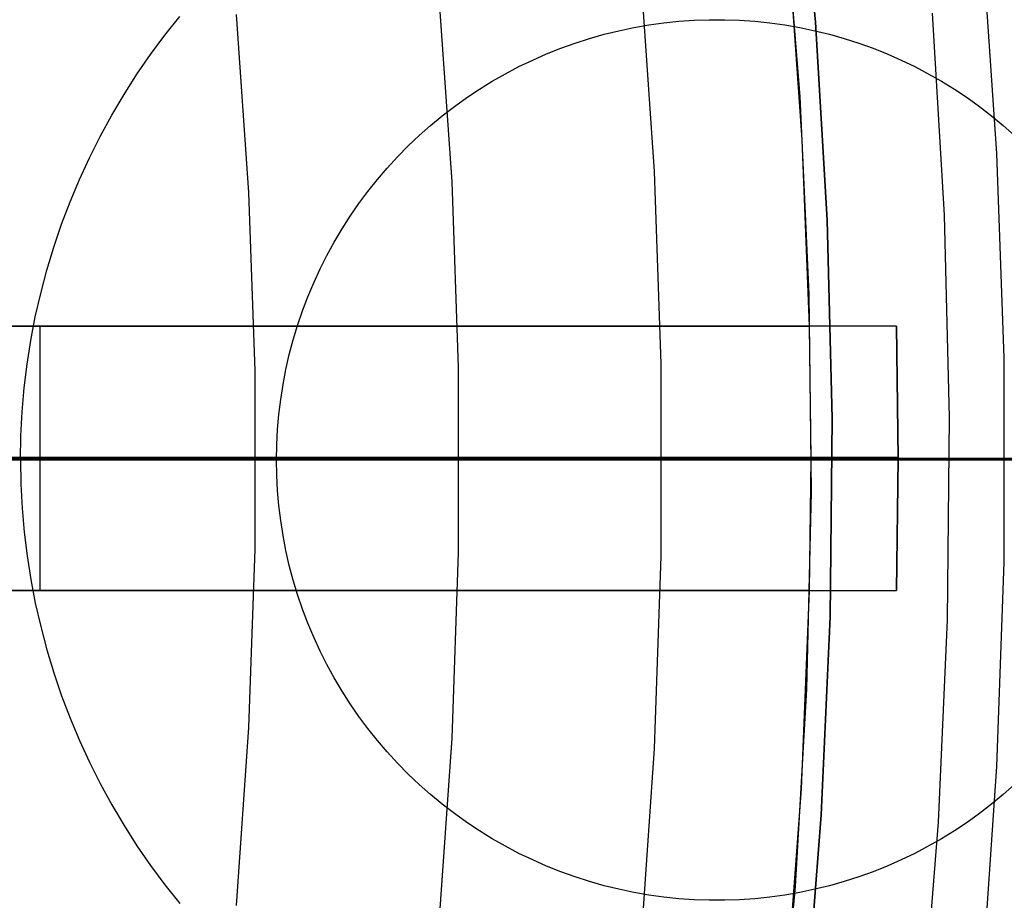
# Model space of a CAD drawing. Header units: millimetres. Extents: x 8926 to 10090, y -5004 to -3986.
# Tile 196 of 256: x 9534.81 to 9540.4, y -4356.01 to -4351.01. Entities that reach past the tile are written whole.
import ezdxf

# ---------------------------------------------------------------- set-up
doc = ezdxf.new("R2010")
doc.units = ezdxf.units.MM
for name, color, linetype in [('1', 7, 'Continuous'), ('COLOR EXT', 7, 'Continuous'), ('luz', 7, 'Continuous'), ('PLASTICO NEGRO', 7, 'Continuous')]:
    doc.layers.add(name, color=color, linetype=linetype)
doc.layers.add('BLANCO METALICO', color=7, linetype='Continuous', true_color=0xededed)

msp = doc.modelspace()

# ---------------------------------------------------------------- linework, layer by layer
at = {"layer": '1', "color": 250, "true_color": 0x111111}
for p, q in [((9574.7975, -4353.5053, 45.7922), (9533.9541, -4353.5053, 45.7922)), ((9549.8292, -4353.5053, 98.6312), (9534.2804, -4353.5053, 98.6312))]:
    msp.add_line(p, q, dxfattribs=at)
at = {"layer": 'BLANCO METALICO'}
for p, q in [((9535.6365, -4351.0938, 237.9331), (9535.7216, -4350.9871, 237.9331)), ((9538.2981, -4351.0502, 239.1825), (9538.3831, -4351.0354, 239.1825)), ((9538.2981, -4351.0502, 240.5324), (9538.3831, -4351.0354, 240.5324)), ((9538.3831, -4351.0354, 239.1825), (9538.4686, -4351.0235, 239.1825)), ((9538.3831, -4351.0354, 240.5324), (9538.4686, -4351.0235, 240.5324)), ((9538.4686, -4351.0235, 239.1825), (9538.5544, -4351.0146, 239.1825)), ((9538.4686, -4351.0235, 240.5324), (9538.5544, -4351.0146, 240.5324)), ((9538.5544, -4351.0146, 239.1825), (9538.6405, -4351.0087, 239.1825)), ((9538.5544, -4351.0146, 240.5324), (9538.6405, -4351.0087, 240.5324)), ((9538.6405, -4351.0087, 239.1825), (9538.7268, -4351.0057, 239.1825)), ((9538.6405, -4351.0087, 240.5324), (9538.7268, -4351.0057, 240.5324)), ((9538.7268, -4351.0057, 239.1825), (9538.8131, -4351.0057, 239.1825)), ((9538.7268, -4351.0057, 240.5324), (9538.8131, -4351.0057, 240.5324)), ((9538.8131, -4351.0057, 239.1825), (9538.8993, -4351.0087, 239.1825)), ((9538.8131, -4351.0057, 240.5324), (9538.8993, -4351.0087, 240.5324)), ((9538.8993, -4351.0087, 239.1825), (9538.9854, -4351.0146, 239.1825)), ((9538.8993, -4351.0087, 240.5324), (9538.9854, -4351.0146, 240.5324)), ((9538.9854, -4351.0146, 239.1825), (9539.0713, -4351.0235, 239.1825)), ((9538.9854, -4351.0146, 240.5324), (9539.0713, -4351.0235, 240.5324)), ((9539.0713, -4351.0235, 239.1825), (9539.1567, -4351.0354, 239.1825)), ((9539.0713, -4351.0235, 240.5324), (9539.1567, -4351.0354, 240.5324)), ((9539.1567, -4351.0354, 239.1825), (9539.2418, -4351.0502, 239.1825)), ((9539.1567, -4351.0354, 240.5324), (9539.2418, -4351.0502, 240.5324)), ((9535.5552, -4351.2034, 237.9331), (9535.6365, -4351.0938, 237.9331)), ((9538.0468, -4351.1122, 239.1825), (9538.1298, -4351.0886, 239.1825)), ((9538.0468, -4351.1122, 240.5324), (9538.1298, -4351.0886, 240.5324)), ((9538.1298, -4351.0886, 239.1825), (9538.2136, -4351.068, 239.1825)), ((9538.1298, -4351.0886, 240.5324), (9538.2136, -4351.068, 240.5324)), ((9538.2136, -4351.068, 239.1825), (9538.2981, -4351.0502, 239.1825)), ((9538.2136, -4351.068, 240.5324), (9538.2981, -4351.0502, 240.5324)), ((9539.2418, -4351.0502, 239.1825), (9539.3262, -4351.068, 239.1825)), ((9539.2418, -4351.0502, 240.5324), (9539.3262, -4351.068, 240.5324)), ((9539.3262, -4351.068, 239.1825), (9539.41, -4351.0886, 239.1825)), ((9539.3262, -4351.068, 240.5324), (9539.41, -4351.0886, 240.5324)), ((9539.41, -4351.0886, 239.1825), (9539.4931, -4351.1122, 239.1825)), ((9539.41, -4351.0886, 240.5324), (9539.4931, -4351.1122, 240.5324)), ((9537.8834, -4351.1678, 239.1825), (9537.9646, -4351.1386, 239.1825)), ((9537.8834, -4351.1678, 240.5324), (9537.9646, -4351.1386, 240.5324)), ((9537.9646, -4351.1386, 239.1825), (9538.0468, -4351.1122, 239.1825)), ((9537.9646, -4351.1386, 240.5324), (9538.0468, -4351.1122, 240.5324)), ((9539.4931, -4351.1122, 239.1825), (9539.5752, -4351.1386, 239.1825)), ((9539.4931, -4351.1122, 240.5324), (9539.5752, -4351.1386, 240.5324)), ((9539.5752, -4351.1386, 239.1825), (9539.6564, -4351.1678, 239.1825)), ((9539.5752, -4351.1386, 240.5324), (9539.6564, -4351.1678, 240.5324)), ((9535.4776, -4351.3157, 237.9331), (9535.5552, -4351.2034, 237.9331)), ((9537.7243, -4351.2345, 239.1825), (9537.8033, -4351.1998, 239.1825)), ((9537.7243, -4351.2345, 240.5324), (9537.8033, -4351.1998, 240.5324)), ((9537.8033, -4351.1998, 239.1825), (9537.8834, -4351.1678, 239.1825)), ((9537.8033, -4351.1998, 240.5324), (9537.8834, -4351.1678, 240.5324)), ((9539.6564, -4351.1678, 239.1825), (9539.7366, -4351.1998, 239.1825)), ((9539.6564, -4351.1678, 240.5324), (9539.7366, -4351.1998, 240.5324)), ((9539.7366, -4351.1998, 239.1825), (9539.8156, -4351.2345, 239.1825)), ((9539.7366, -4351.1998, 240.5324), (9539.8156, -4351.2345, 240.5324)), ((9537.6465, -4351.2719, 239.1825), (9537.7243, -4351.2345, 239.1825)), ((9537.6465, -4351.2719, 240.5324), (9537.7243, -4351.2345, 240.5324)), ((9539.8156, -4351.2345, 239.1825), (9539.8933, -4351.2719, 239.1825)), ((9539.8156, -4351.2345, 240.5324), (9539.8933, -4351.2719, 240.5324)), ((9535.404, -4351.4307, 237.9331), (9535.4776, -4351.3157, 237.9331)), ((9537.4951, -4351.3548, 239.1825), (9537.5701, -4351.312, 239.1825)), ((9537.4951, -4351.3548, 240.5324), (9537.5701, -4351.312, 240.5324)), ((9537.5701, -4351.312, 239.1825), (9537.6465, -4351.2719, 239.1825)), ((9537.5701, -4351.312, 240.5324), (9537.6465, -4351.2719, 240.5324)), ((9539.8933, -4351.2719, 239.1825), (9539.9698, -4351.312, 239.1825)), ((9539.8933, -4351.2719, 240.5324), (9539.9698, -4351.312, 240.5324)), ((9539.9698, -4351.312, 239.1825), (9540.0448, -4351.3548, 239.1825)), ((9539.9698, -4351.312, 240.5324), (9540.0448, -4351.3548, 240.5324)), ((9537.4216, -4351.4001, 239.1825), (9537.4951, -4351.3548, 239.1825)), ((9537.4216, -4351.4001, 240.5324), (9537.4951, -4351.3548, 240.5324)), ((9540.0448, -4351.3548, 239.1825), (9540.1182, -4351.4001, 239.1825)), ((9540.0448, -4351.3548, 240.5324), (9540.1182, -4351.4001, 240.5324)), ((9535.3344, -4351.5481, 237.9331), (9535.404, -4351.4307, 237.9331)), ((9537.3498, -4351.4478, 239.1825), (9537.4216, -4351.4001, 239.1825)), ((9537.3498, -4351.4478, 240.5324), (9537.4216, -4351.4001, 240.5324)), ((9540.1182, -4351.4001, 239.1825), (9540.1901, -4351.4478, 239.1825)), ((9540.1182, -4351.4001, 240.5324), (9540.1901, -4351.4478, 240.5324)), ((9537.2796, -4351.4981, 239.1825), (9537.3498, -4351.4478, 239.1825)), ((9537.2796, -4351.4981, 240.5324), (9537.3498, -4351.4478, 240.5324)), ((9540.1901, -4351.4478, 239.1825), (9540.2603, -4351.4981, 239.1825)), ((9540.1901, -4351.4478, 240.5324), (9540.2603, -4351.4981, 240.5324)), ((9535.2689, -4351.6678, 237.9331), (9535.3344, -4351.5481, 237.9331)), ((9537.2112, -4351.5507, 239.1825), (9537.2796, -4351.4981, 239.1825)), ((9537.2112, -4351.5507, 240.5324), (9537.2796, -4351.4981, 240.5324)), ((9540.2603, -4351.4981, 239.1825), (9540.3286, -4351.5507, 239.1825)), ((9540.2603, -4351.4981, 240.5324), (9540.3286, -4351.5507, 240.5324)), ((9537.1447, -4351.6057, 239.1825), (9537.2112, -4351.5507, 239.1825)), ((9537.1447, -4351.6057, 240.5324), (9537.2112, -4351.5507, 240.5324)), ((9540.3286, -4351.5507, 239.1825), (9540.3952, -4351.6057, 239.1825)), ((9540.3286, -4351.5507, 240.5324), (9540.3952, -4351.6057, 240.5324)), ((9537.0801, -4351.6629, 239.1825), (9537.1447, -4351.6057, 239.1825)), ((9537.0801, -4351.6629, 240.5324), (9537.1447, -4351.6057, 240.5324)), ((9540.3952, -4351.6057, 239.1825), (9540.4598, -4351.6629, 239.1825)), ((9540.3952, -4351.6057, 240.5324), (9540.4598, -4351.6629, 240.5324)), ((9535.2076, -4351.7898, 237.9331), (9535.2689, -4351.6678, 237.9331)), ((9537.0175, -4351.7223, 239.1825), (9537.0801, -4351.6629, 239.1825)), ((9537.0175, -4351.7223, 240.5324), (9537.0801, -4351.6629, 240.5324)), ((9536.957, -4351.7839, 239.1825), (9537.0175, -4351.7223, 239.1825)), ((9536.957, -4351.7839, 240.5324), (9537.0175, -4351.7223, 240.5324)), ((9535.1505, -4351.9137, 237.9331), (9535.2076, -4351.7898, 237.9331)), ((9536.8986, -4351.8475, 239.1825), (9536.957, -4351.7839, 239.1825)), ((9536.8986, -4351.8475, 240.5324), (9536.957, -4351.7839, 240.5324)), ((9536.8425, -4351.9131, 239.1825), (9536.8986, -4351.8475, 239.1825)), ((9536.8425, -4351.9131, 240.5324), (9536.8986, -4351.8475, 240.5324)), ((9535.0977, -4352.0396, 237.9331), (9535.1505, -4351.9137, 237.9331)), ((9536.7887, -4351.9805, 239.1825), (9536.8425, -4351.9131, 239.1825)), ((9536.7887, -4351.9805, 240.5324), (9536.8425, -4351.9131, 240.5324)), ((9536.7373, -4352.0498, 239.1825), (9536.7887, -4351.9805, 239.1825)), ((9536.7373, -4352.0498, 240.5324), (9536.7887, -4351.9805, 240.5324)), ((9535.0493, -4352.1672, 237.9331), (9535.0977, -4352.0396, 237.9331)), ((9536.6883, -4352.1209, 239.1825), (9536.7373, -4352.0498, 239.1825)), ((9536.6883, -4352.1209, 240.5324), (9536.7373, -4352.0498, 240.5324)), ((9536.6417, -4352.1935, 239.1825), (9536.6883, -4352.1209, 239.1825)), ((9536.6417, -4352.1935, 240.5324), (9536.6883, -4352.1209, 240.5324)), ((9535.0053, -4352.2965, 237.9331), (9535.0493, -4352.1672, 237.9331)), ((9536.5977, -4352.2678, 239.1825), (9536.6417, -4352.1935, 239.1825)), ((9536.5977, -4352.2678, 240.5324), (9536.6417, -4352.1935, 240.5324)), ((9536.5563, -4352.3435, 239.1825), (9536.5977, -4352.2678, 239.1825)), ((9536.5563, -4352.3435, 240.5324), (9536.5977, -4352.2678, 240.5324)), ((9534.9658, -4352.4271, 237.9331), (9535.0053, -4352.2965, 237.9331)), ((9536.5175, -4352.4206, 239.1825), (9536.5563, -4352.3435, 239.1825)), ((9536.5175, -4352.4206, 240.5324), (9536.5563, -4352.3435, 240.5324)), ((9534.9309, -4352.5591, 237.9331), (9534.9658, -4352.4271, 237.9331)), ((9536.4814, -4352.499, 239.1825), (9536.5175, -4352.4206, 239.1825)), ((9536.4814, -4352.499, 240.5324), (9536.5175, -4352.4206, 240.5324)), ((9536.448, -4352.5786, 239.1825), (9536.4814, -4352.499, 239.1825)), ((9536.448, -4352.5786, 240.5324), (9536.4814, -4352.499, 240.5324)), ((9534.9005, -4352.6921, 237.9331), (9534.9309, -4352.5591, 237.9331)), ((9536.4174, -4352.6593, 239.1825), (9536.448, -4352.5786, 239.1825)), ((9536.4174, -4352.6593, 240.5324), (9536.448, -4352.5786, 240.5324)), ((9536.3896, -4352.741, 239.1825), (9536.4174, -4352.6593, 239.1825)), ((9536.3896, -4352.741, 240.5324), (9536.4174, -4352.6593, 240.5324)), ((9534.8748, -4352.8262, 237.9331), (9534.9005, -4352.6921, 237.9331)), ((9536.3647, -4352.8236, 239.1825), (9536.3896, -4352.741, 239.1825)), ((9536.3647, -4352.8236, 240.5324), (9536.3896, -4352.741, 240.5324)), ((9534.8536, -4352.961, 237.9331), (9534.8748, -4352.8262, 237.9331)), ((9536.3426, -4352.907, 239.1825), (9536.3647, -4352.8236, 239.1825)), ((9536.3426, -4352.907, 240.5324), (9536.3647, -4352.8236, 240.5324)), ((9536.3234, -4352.9912, 239.1825), (9536.3426, -4352.907, 239.1825)), ((9536.3234, -4352.9912, 240.5324), (9536.3426, -4352.907, 240.5324)), ((9534.8372, -4353.0965, 237.9331), (9534.8536, -4352.961, 237.9331)), ((9536.3071, -4353.0759, 239.1825), (9536.3234, -4352.9912, 239.1825)), ((9536.3071, -4353.0759, 240.5324), (9536.3234, -4352.9912, 240.5324)), ((9534.8254, -4353.2325, 237.9331), (9534.8372, -4353.0965, 237.9331)), ((9536.2937, -4353.1612, 239.1825), (9536.3071, -4353.0759, 239.1825)), ((9536.2937, -4353.1612, 240.5324), (9536.3071, -4353.0759, 240.5324)), ((9536.2833, -4353.2468, 239.1825), (9536.2937, -4353.1612, 239.1825)), ((9536.2833, -4353.2468, 240.5324), (9536.2937, -4353.1612, 240.5324)), ((9534.8184, -4353.3688, 237.9331), (9534.8254, -4353.2325, 237.9331)), ((9536.2759, -4353.3328, 239.1825), (9536.2833, -4353.2468, 239.1825)), ((9536.2759, -4353.3328, 240.5324), (9536.2833, -4353.2468, 240.5324)), ((9536.2714, -4353.419, 239.1825), (9536.2759, -4353.3328, 239.1825)), ((9536.2714, -4353.419, 240.5324), (9536.2759, -4353.3328, 240.5324)), ((9534.816, -4353.5053, 237.9331), (9534.8184, -4353.3688, 237.9331)), ((9536.2699, -4353.5053, 239.1825), (9536.2714, -4353.419, 239.1825)), ((9536.2699, -4353.5053, 240.5324), (9536.2714, -4353.419, 240.5324)), ((9531.805, -4353.5053, 219.9163), (9605.005, -4353.5053, 219.9163)), ((9605.005, -4353.5053, 219.1163), (9532.305, -4353.5053, 219.1163)), ((9536.2699, -4353.5053, 239.1825), (9533.186, -4353.5053, 236.5324)), ((9536.2699, -4353.5053, 240.5324), (9533.7699, -4353.5053, 240.5324)), ((9534.816, -4353.5053, 237.9331), (9534.8184, -4353.6418, 237.9331)), ((9536.2699, -4353.5053, 239.1825), (9536.2699, -4353.5053, 240.5324)), ((9536.2714, -4353.5916, 240.5324), (9536.2699, -4353.5053, 240.5324)), ((9536.2714, -4353.5916, 239.1825), (9536.2699, -4353.5053, 239.1825)), ((9536.2759, -4353.6778, 240.5324), (9536.2714, -4353.5916, 240.5324)), ((9536.2759, -4353.6778, 239.1825), (9536.2714, -4353.5916, 239.1825)), ((9534.8184, -4353.6418, 237.9331), (9534.8254, -4353.7781, 237.9331)), ((9536.2833, -4353.7638, 240.5324), (9536.2759, -4353.6778, 240.5324)), ((9536.2833, -4353.7638, 239.1825), (9536.2759, -4353.6778, 239.1825)), ((9534.8254, -4353.7781, 237.9331), (9534.8372, -4353.9141, 237.9331)), ((9536.2937, -4353.8494, 240.5324), (9536.2833, -4353.7638, 240.5324)), ((9536.2937, -4353.8494, 239.1825), (9536.2833, -4353.7638, 239.1825)), ((9536.3071, -4353.9347, 240.5324), (9536.2937, -4353.8494, 240.5324)), ((9536.3071, -4353.9347, 239.1825), (9536.2937, -4353.8494, 239.1825)), ((9534.8372, -4353.9141, 237.9331), (9534.8536, -4354.0496, 237.9331)), ((9536.3234, -4354.0195, 240.5324), (9536.3071, -4353.9347, 240.5324)), ((9536.3234, -4354.0195, 239.1825), (9536.3071, -4353.9347, 239.1825)), ((9534.8536, -4354.0496, 237.9331), (9534.8748, -4354.1844, 237.9331)), ((9536.3426, -4354.1036, 240.5324), (9536.3234, -4354.0195, 240.5324)), ((9536.3426, -4354.1036, 239.1825), (9536.3234, -4354.0195, 239.1825)), ((9536.3647, -4354.187, 240.5324), (9536.3426, -4354.1036, 240.5324)), ((9536.3647, -4354.187, 239.1825), (9536.3426, -4354.1036, 239.1825)), ((9534.8748, -4354.1844, 237.9331), (9534.9005, -4354.3185, 237.9331)), ((9536.3896, -4354.2696, 240.5324), (9536.3647, -4354.187, 240.5324)), ((9536.3896, -4354.2696, 239.1825), (9536.3647, -4354.187, 239.1825)), ((9536.4174, -4354.3513, 240.5324), (9536.3896, -4354.2696, 240.5324)), ((9536.4174, -4354.3513, 239.1825), (9536.3896, -4354.2696, 239.1825)), ((9534.9005, -4354.3185, 237.9331), (9534.9309, -4354.4515, 237.9331)), ((9536.448, -4354.432, 240.5324), (9536.4174, -4354.3513, 240.5324)), ((9536.448, -4354.432, 239.1825), (9536.4174, -4354.3513, 239.1825)), ((9534.9309, -4354.4515, 237.9331), (9534.9658, -4354.5835, 237.9331)), ((9536.4814, -4354.5116, 240.5324), (9536.448, -4354.432, 240.5324)), ((9536.4814, -4354.5116, 239.1825), (9536.448, -4354.432, 239.1825)), ((9536.5175, -4354.59, 240.5324), (9536.4814, -4354.5116, 240.5324)), ((9536.5175, -4354.59, 239.1825), (9536.4814, -4354.5116, 239.1825)), ((9534.9658, -4354.5835, 237.9331), (9535.0053, -4354.7141, 237.9331)), ((9536.5563, -4354.6671, 240.5324), (9536.5175, -4354.59, 240.5324)), ((9536.5563, -4354.6671, 239.1825), (9536.5175, -4354.59, 239.1825)), ((9536.5977, -4354.7428, 240.5324), (9536.5563, -4354.6671, 240.5324)), ((9536.5977, -4354.7428, 239.1825), (9536.5563, -4354.6671, 239.1825)), ((9535.0053, -4354.7141, 237.9331), (9535.0493, -4354.8434, 237.9331)), ((9536.6417, -4354.8171, 240.5324), (9536.5977, -4354.7428, 240.5324)), ((9536.6417, -4354.8171, 239.1825), (9536.5977, -4354.7428, 239.1825)), ((9535.0493, -4354.8434, 237.9331), (9535.0977, -4354.971, 237.9331)), ((9536.6883, -4354.8897, 240.5324), (9536.6417, -4354.8171, 240.5324)), ((9536.6883, -4354.8897, 239.1825), (9536.6417, -4354.8171, 239.1825)), ((9536.7373, -4354.9608, 240.5324), (9536.6883, -4354.8897, 240.5324)), ((9536.7373, -4354.9608, 239.1825), (9536.6883, -4354.8897, 239.1825)), ((9535.0977, -4354.971, 237.9331), (9535.1505, -4355.0969, 237.9331)), ((9536.7887, -4355.0301, 240.5324), (9536.7373, -4354.9608, 240.5324)), ((9536.7887, -4355.0301, 239.1825), (9536.7373, -4354.9608, 239.1825)), ((9536.8425, -4355.0975, 240.5324), (9536.7887, -4355.0301, 240.5324)), ((9536.8425, -4355.0975, 239.1825), (9536.7887, -4355.0301, 239.1825)), ((9535.1505, -4355.0969, 237.9331), (9535.2076, -4355.2208, 237.9331)), ((9536.8986, -4355.1631, 240.5324), (9536.8425, -4355.0975, 240.5324)), ((9536.8986, -4355.1631, 239.1825), (9536.8425, -4355.0975, 239.1825)), ((9536.957, -4355.2267, 240.5324), (9536.8986, -4355.1631, 240.5324)), ((9536.957, -4355.2267, 239.1825), (9536.8986, -4355.1631, 239.1825)), ((9535.2076, -4355.2208, 237.9331), (9535.2689, -4355.3428, 237.9331)), ((9537.0175, -4355.2883, 240.5324), (9536.957, -4355.2267, 240.5324)), ((9537.0175, -4355.2883, 239.1825), (9536.957, -4355.2267, 239.1825)), ((9537.0801, -4355.3477, 240.5324), (9537.0175, -4355.2883, 240.5324)), ((9537.0801, -4355.3477, 239.1825), (9537.0175, -4355.2883, 239.1825)), ((9535.2689, -4355.3428, 237.9331), (9535.3344, -4355.4625, 237.9331)), ((9537.1447, -4355.4049, 240.5324), (9537.0801, -4355.3477, 240.5324)), ((9537.1447, -4355.4049, 239.1825), (9537.0801, -4355.3477, 239.1825)), ((9540.4598, -4355.3477, 240.5324), (9540.3952, -4355.4049, 240.5324)), ((9540.4598, -4355.3477, 239.1825), (9540.3952, -4355.4049, 239.1825)), ((9537.2112, -4355.4599, 240.5324), (9537.1447, -4355.4049, 240.5324)), ((9537.2112, -4355.4599, 239.1825), (9537.1447, -4355.4049, 239.1825)), ((9540.3952, -4355.4049, 240.5324), (9540.3286, -4355.4599, 240.5324)), ((9540.3952, -4355.4049, 239.1825), (9540.3286, -4355.4599, 239.1825)), ((9537.2796, -4355.5125, 240.5324), (9537.2112, -4355.4599, 240.5324)), ((9537.2796, -4355.5125, 239.1825), (9537.2112, -4355.4599, 239.1825)), ((9540.3286, -4355.4599, 240.5324), (9540.2603, -4355.5125, 240.5324)), ((9540.3286, -4355.4599, 239.1825), (9540.2603, -4355.5125, 239.1825)), ((9535.3344, -4355.4625, 237.9331), (9535.404, -4355.5799, 237.9331)), ((9537.3498, -4355.5628, 240.5324), (9537.2796, -4355.5125, 240.5324)), ((9537.3498, -4355.5628, 239.1825), (9537.2796, -4355.5125, 239.1825)), ((9540.2603, -4355.5125, 240.5324), (9540.1901, -4355.5628, 240.5324)), ((9540.2603, -4355.5125, 239.1825), (9540.1901, -4355.5628, 239.1825)), ((9537.4216, -4355.6106, 240.5324), (9537.3498, -4355.5628, 240.5324)), ((9537.4216, -4355.6106, 239.1825), (9537.3498, -4355.5628, 239.1825)), ((9540.1901, -4355.5628, 240.5324), (9540.1182, -4355.6106, 240.5324)), ((9540.1901, -4355.5628, 239.1825), (9540.1182, -4355.6106, 239.1825)), ((9535.404, -4355.5799, 237.9331), (9535.4776, -4355.6949, 237.9331)), ((9537.4951, -4355.6558, 240.5324), (9537.4216, -4355.6106, 240.5324)), ((9537.4951, -4355.6558, 239.1825), (9537.4216, -4355.6106, 239.1825)), ((9540.1182, -4355.6106, 240.5324), (9540.0448, -4355.6558, 240.5324)), ((9540.1182, -4355.6106, 239.1825), (9540.0448, -4355.6558, 239.1825)), ((9537.5701, -4355.6986, 240.5324), (9537.4951, -4355.6558, 240.5324)), ((9537.5701, -4355.6986, 239.1825), (9537.4951, -4355.6558, 239.1825)), ((9540.0448, -4355.6558, 240.5324), (9539.9698, -4355.6986, 240.5324)), ((9540.0448, -4355.6558, 239.1825), (9539.9698, -4355.6986, 239.1825)), ((9535.4776, -4355.6949, 237.9331), (9535.5552, -4355.8072, 237.9331)), ((9537.6465, -4355.7387, 240.5324), (9537.5701, -4355.6986, 240.5324)), ((9537.6465, -4355.7387, 239.1825), (9537.5701, -4355.6986, 239.1825)), ((9537.7243, -4355.7761, 240.5324), (9537.6465, -4355.7387, 240.5324)), ((9537.7243, -4355.7761, 239.1825), (9537.6465, -4355.7387, 239.1825)), ((9539.8933, -4355.7387, 240.5324), (9539.8156, -4355.7761, 240.5324)), ((9539.8933, -4355.7387, 239.1825), (9539.8156, -4355.7761, 239.1825)), ((9539.9698, -4355.6986, 240.5324), (9539.8933, -4355.7387, 240.5324)), ((9539.9698, -4355.6986, 239.1825), (9539.8933, -4355.7387, 239.1825)), ((9537.8033, -4355.8109, 240.5324), (9537.7243, -4355.7761, 240.5324)), ((9537.8033, -4355.8109, 239.1825), (9537.7243, -4355.7761, 239.1825)), ((9539.8156, -4355.7761, 240.5324), (9539.7366, -4355.8109, 240.5324)), ((9539.8156, -4355.7761, 239.1825), (9539.7366, -4355.8109, 239.1825)), ((9535.5552, -4355.8072, 237.9331), (9535.6365, -4355.9168, 237.9331)), ((9537.8834, -4355.8428, 240.5324), (9537.8033, -4355.8109, 240.5324)), ((9537.8834, -4355.8428, 239.1825), (9537.8033, -4355.8109, 239.1825)), ((9537.9646, -4355.8721, 240.5324), (9537.8834, -4355.8428, 240.5324)), ((9537.9646, -4355.8721, 239.1825), (9537.8834, -4355.8428, 239.1825)), ((9539.6564, -4355.8428, 240.5324), (9539.5752, -4355.8721, 240.5324)), ((9539.6564, -4355.8428, 239.1825), (9539.5752, -4355.8721, 239.1825)), ((9539.7366, -4355.8109, 240.5324), (9539.6564, -4355.8428, 240.5324)), ((9539.7366, -4355.8109, 239.1825), (9539.6564, -4355.8428, 239.1825)), ((9538.0468, -4355.8984, 240.5324), (9537.9646, -4355.8721, 240.5324)), ((9538.0468, -4355.8984, 239.1825), (9537.9646, -4355.8721, 239.1825)), ((9538.1298, -4355.922, 240.5324), (9538.0468, -4355.8984, 240.5324)), ((9538.1298, -4355.922, 239.1825), (9538.0468, -4355.8984, 239.1825)), ((9539.4931, -4355.8984, 240.5324), (9539.41, -4355.922, 240.5324)), ((9539.4931, -4355.8984, 239.1825), (9539.41, -4355.922, 239.1825)), ((9539.5752, -4355.8721, 240.5324), (9539.4931, -4355.8984, 240.5324)), ((9539.5752, -4355.8721, 239.1825), (9539.4931, -4355.8984, 239.1825)), ((9535.6365, -4355.9168, 237.9331), (9535.7216, -4356.0235, 237.9331)), ((9538.2136, -4355.9426, 240.5324), (9538.1298, -4355.922, 240.5324)), ((9538.2136, -4355.9426, 239.1825), (9538.1298, -4355.922, 239.1825)), ((9538.2981, -4355.9604, 240.5324), (9538.2136, -4355.9426, 240.5324)), ((9538.2981, -4355.9604, 239.1825), (9538.2136, -4355.9426, 239.1825)), ((9538.3831, -4355.9752, 240.5324), (9538.2981, -4355.9604, 240.5324)), ((9538.3831, -4355.9752, 239.1825), (9538.2981, -4355.9604, 239.1825)), ((9539.2418, -4355.9604, 240.5324), (9539.1567, -4355.9752, 240.5324)), ((9539.2418, -4355.9604, 239.1825), (9539.1567, -4355.9752, 239.1825)), ((9539.3262, -4355.9426, 240.5324), (9539.2418, -4355.9604, 240.5324)), ((9539.3262, -4355.9426, 239.1825), (9539.2418, -4355.9604, 239.1825)), ((9539.41, -4355.922, 240.5324), (9539.3262, -4355.9426, 240.5324)), ((9539.41, -4355.922, 239.1825), (9539.3262, -4355.9426, 239.1825)), ((9538.4686, -4355.9871, 240.5324), (9538.3831, -4355.9752, 240.5324)), ((9538.4686, -4355.9871, 239.1825), (9538.3831, -4355.9752, 239.1825)), ((9538.5544, -4355.996, 240.5324), (9538.4686, -4355.9871, 240.5324)), ((9538.5544, -4355.996, 239.1825), (9538.4686, -4355.9871, 239.1825)), ((9538.6405, -4356.002, 240.5324), (9538.5544, -4355.996, 240.5324)), ((9538.6405, -4356.002, 239.1825), (9538.5544, -4355.996, 239.1825)), ((9538.7268, -4356.0049, 240.5324), (9538.6405, -4356.002, 240.5324)), ((9538.7268, -4356.0049, 239.1825), (9538.6405, -4356.002, 239.1825)), ((9538.8131, -4356.0049, 240.5324), (9538.7268, -4356.0049, 240.5324)), ((9538.8131, -4356.0049, 239.1825), (9538.7268, -4356.0049, 239.1825)), ((9538.8993, -4356.002, 240.5324), (9538.8131, -4356.0049, 240.5324)), ((9538.8993, -4356.002, 239.1825), (9538.8131, -4356.0049, 239.1825)), ((9538.9854, -4355.996, 240.5324), (9538.8993, -4356.002, 240.5324)), ((9538.9854, -4355.996, 239.1825), (9538.8993, -4356.002, 239.1825)), ((9539.0713, -4355.9871, 240.5324), (9538.9854, -4355.996, 240.5324)), ((9539.0713, -4355.9871, 239.1825), (9538.9854, -4355.996, 239.1825)), ((9539.1567, -4355.9752, 240.5324), (9539.0713, -4355.9871, 240.5324)), ((9539.1567, -4355.9752, 239.1825), (9539.0713, -4355.9871, 239.1825))]:
    msp.add_line(p, q, dxfattribs=at)
at = {"layer": 'COLOR EXT', "color": 30, "true_color": 0xff8d00}
for p, q in [((9539.1502, -4350.3251, 29.5621), (9539.2404, -4351.4433, 29.5621)), ((9539.2549, -4351.6877, 19.1621), (9539.1787, -4350.631, 19.1621)), ((9539.2549, -4351.6877, 24.3621), (9539.1787, -4350.631, 24.3621)), ((9539.2404, -4351.4433, 29.5621), (9539.2919, -4352.5639, 29.5621)), ((9539.2966, -4352.7462, 19.1621), (9539.2549, -4351.6877, 19.1621)), ((9539.2966, -4352.7462, 24.3621), (9539.2549, -4351.6877, 24.3621)), ((9539.2919, -4352.5639, 29.5621), (9539.3047, -4353.6856, 29.5621)), ((9539.2966, -4352.7462, 21.4121), (9528.5424, -4352.7462, 21.4121)), ((9530.5434, -4352.7462, 26.5621), (9539.2966, -4352.7462, 26.5621)), ((9539.7902, -4352.7462, 16.2621), (9531.794, -4352.7462, 16.2621)), ((9534.9287, -4354.2462, 26.5621), (9534.9287, -4352.7462, 26.5621)), ((9539.7902, -4352.7462, 19.1621), (9539.2966, -4352.7462, 19.1621)), ((9539.2966, -4352.7462, 26.5621), (9539.2966, -4352.7462, 19.1621)), ((9539.3053, -4353.4962, 26.5621), (9539.2966, -4352.7462, 26.5621)), ((9539.7902, -4352.7462, 19.1621), (9539.7902, -4352.7462, 16.2621)), ((9539.7902, -4352.7462, 16.2621), (9539.7988, -4353.4962, 16.2621)), ((9539.7988, -4353.4962, 19.1621), (9539.7902, -4352.7462, 19.1621)), ((9539.7902, -4352.7462, 17.7121), (9539.7988, -4353.4962, 17.7121)), ((9539.7988, -4353.492, 16.2621), (9481.8053, -4353.492, 16.2621)), ((9539.3053, -4353.4962, 26.5621), (9530.5553, -4353.4962, 26.5621)), ((9539.2966, -4354.2462, 26.5621), (9539.3053, -4353.4962, 26.5621)), ((9539.3053, -4353.4962, 26.5621), (9539.3053, -4353.4962, 29.5621)), ((9541.8053, -4353.4962, 29.5621), (9539.3053, -4353.4962, 29.5621)), ((9539.7988, -4353.4962, 16.2621), (9539.7902, -4354.2462, 16.2621)), ((9539.7902, -4354.2462, 19.1621), (9539.7988, -4353.4962, 19.1621)), ((9539.7988, -4353.4962, 17.7121), (9539.7902, -4354.2462, 17.7121)), ((9539.7988, -4353.4962, 19.1621), (9539.7988, -4353.4962, 16.2621)), ((9571.0902, -4353.5053, 19.1621), (9539.7988, -4353.5053, 19.1621)), ((9539.3047, -4353.6856, 29.5621), (9539.2788, -4354.8071, 29.5621)), ((9528.5424, -4354.2462, 21.4121), (9539.2966, -4354.2462, 21.4121)), ((9539.2966, -4354.2462, 26.5621), (9530.5434, -4354.2462, 26.5621)), ((9531.794, -4354.2462, 16.2621), (9539.7902, -4354.2462, 16.2621)), ((9539.2511, -4355.3715, 19.1621), (9539.2966, -4354.2462, 19.1621)), ((9539.2511, -4355.3715, 24.3621), (9539.2966, -4354.2462, 24.3621)), ((9539.2966, -4354.2462, 19.1621), (9539.7902, -4354.2462, 19.1621)), ((9539.2966, -4354.2462, 19.1621), (9539.2966, -4354.2462, 26.5621)), ((9539.7902, -4354.2462, 16.2621), (9539.7902, -4354.2462, 19.1621)), ((9539.2788, -4354.8071, 29.5621), (9539.2143, -4355.927, 29.5621)), ((9539.1667, -4356.4946, 19.1621), (9539.2511, -4355.3715, 19.1621)), ((9539.1667, -4356.4946, 24.3621), (9539.2511, -4355.3715, 24.3621)), ((9539.2143, -4355.927, 29.5621), (9539.1111, -4357.044, 29.5621))]:
    msp.add_line(p, q, dxfattribs=at)
at = {"layer": 'luz', "color": 7, "true_color": 0xffffff}
for p, q in [((9540.3602, -4351.7661, -21.6063), (9540.2802, -4350.609, -21.6063)), ((9538.4157, -4351.8669, -20.5433), (9538.3404, -4350.7768, -20.5433)), ((9537.1918, -4350.8762, -20.8508), (9537.2644, -4351.9266, -20.8508)), ((9536.1131, -4351.9863, -21.1584), (9536.0432, -4350.9756, -21.1584)), ((9540.4003, -4352.9253, -21.6063), (9540.3602, -4351.7661, -21.6063)), ((9538.4535, -4352.959, -20.5433), (9538.4157, -4351.8669, -20.5433)), ((9537.2644, -4351.9266, -20.8508), (9537.3007, -4352.9789, -20.8508)), ((9536.148, -4352.9988, -21.1584), (9536.1131, -4351.9863, -21.1584)), ((9540.4003, -4354.0853, -21.6063), (9540.4003, -4352.9253, -21.6063)), ((9536.148, -4354.0119, -21.1584), (9536.148, -4352.9988, -21.1584)), ((9537.3007, -4352.9789, -20.8508), (9537.3007, -4354.0318, -20.8508)), ((9538.4535, -4354.0517, -20.5433), (9538.4535, -4352.959, -20.5433)), ((9532.9169, -4353.5053, -15.0451), (9539.3864, -4353.5053, -16.0591)), ((9534.765, -4353.5053, -20.6965), (9534.8292, -4353.5053, -20.7429)), ((9534.8292, -4353.5053, -20.7429), (9534.895, -4353.5053, -20.7871)), ((9534.895, -4353.5053, -20.7871), (9534.9623, -4353.5053, -20.829)), ((9534.9623, -4353.5053, -20.829), (9535.0309, -4353.5053, -20.8686)), ((9535.0309, -4353.5053, -20.8686), (9535.1009, -4353.5053, -20.9058)), ((9535.1009, -4353.5053, -20.9058), (9535.1721, -4353.5053, -20.9406)), ((9535.1721, -4353.5053, -20.9406), (9535.2445, -4353.5053, -20.9729)), ((9535.2445, -4353.5053, -20.9729), (9535.3179, -4353.5053, -21.0027)), ((9535.3179, -4353.5053, -21.0027), (9535.3923, -4353.5053, -21.03)), ((9535.3923, -4353.5053, -21.03), (9535.4676, -4353.5053, -21.0548)), ((9535.4676, -4353.5053, -21.0548), (9535.5437, -4353.5053, -21.0769)), ((9535.5437, -4353.5053, -21.0769), (9535.6205, -4353.5053, -21.0964)), ((9535.6205, -4353.5053, -21.0964), (9535.6979, -4353.5053, -21.1133)), ((9535.6979, -4353.5053, -21.1133), (9535.7759, -4353.5053, -21.1276)), ((9535.7759, -4353.5053, -21.1276), (9535.8543, -4353.5053, -21.1391)), ((9535.8543, -4353.5053, -21.1391), (9535.933, -4353.5053, -21.148)), ((9535.933, -4353.5053, -21.148), (9536.012, -4353.5053, -21.1541)), ((9536.012, -4353.5053, -21.1541), (9536.0912, -4353.5053, -21.1576)), ((9536.0912, -4353.5053, -21.1576), (9536.1704, -4353.5053, -21.1583)), ((9536.1704, -4353.5053, -21.1583), (9536.2497, -4353.5053, -21.1563)), ((9536.2497, -4353.5053, -21.1563), (9536.3288, -4353.5053, -21.1517)), ((9536.3288, -4353.5053, -21.1517), (9536.4077, -4353.5053, -21.1443)), ((9536.4077, -4353.5053, -21.1443), (9536.4863, -4353.5053, -21.1342)), ((9536.4863, -4353.5053, -21.1342), (9536.5645, -4353.5053, -21.1214)), ((9536.5645, -4353.5053, -21.1214), (9536.6422, -4353.5053, -21.106)), ((9536.6422, -4353.5053, -21.106), (9536.7194, -4353.5053, -21.0879)), ((9536.7194, -4353.5053, -21.0879), (9536.7959, -4353.5053, -21.0671)), ((9536.7959, -4353.5053, -21.0671), (9536.8716, -4353.5053, -21.0438)), ((9536.8716, -4353.5053, -21.0438), (9536.9465, -4353.5053, -21.0179)), ((9536.9465, -4353.5053, -21.0179), (9537.0205, -4353.5053, -20.9894)), ((9537.0205, -4353.5053, -20.9894), (9537.0934, -4353.5053, -20.9585)), ((9537.0934, -4353.5053, -20.9585), (9537.1652, -4353.5053, -20.925)), ((9537.1652, -4353.5053, -20.925), (9537.2359, -4353.5053, -20.8891)), ((9537.2359, -4353.5053, -20.8891), (9537.3053, -4353.5053, -20.8508)), ((9537.3753, -4353.5053, -20.8122), (9537.3053, -4353.5053, -20.8508)), ((9537.4467, -4353.5053, -20.776), (9537.3753, -4353.5053, -20.8122)), ((9537.5192, -4353.5053, -20.7423), (9537.4467, -4353.5053, -20.776)), ((9537.5929, -4353.5053, -20.7111), (9537.5192, -4353.5053, -20.7423)), ((9537.6676, -4353.5053, -20.6825), (9537.5929, -4353.5053, -20.7111)), ((9537.7433, -4353.5053, -20.6565), (9537.6676, -4353.5053, -20.6825)), ((9537.8198, -4353.5053, -20.6331), (9537.7433, -4353.5053, -20.6565)), ((9537.8971, -4353.5053, -20.6123), (9537.8198, -4353.5053, -20.6331)), ((9537.975, -4353.5053, -20.5943), (9537.8971, -4353.5053, -20.6123)), ((9538.0535, -4353.5053, -20.5789), (9537.975, -4353.5053, -20.5943)), ((9538.1325, -4353.5053, -20.5663), (9538.0535, -4353.5053, -20.5789)), ((9538.2119, -4353.5053, -20.5564), (9538.1325, -4353.5053, -20.5663)), ((9538.2916, -4353.5053, -20.5493), (9538.2119, -4353.5053, -20.5564)), ((9538.3715, -4353.5053, -20.5449), (9538.2916, -4353.5053, -20.5493)), ((9538.4515, -4353.5053, -20.5433), (9538.3715, -4353.5053, -20.5449)), ((9538.5315, -4353.5053, -20.5445), (9538.4515, -4353.5053, -20.5433)), ((9538.6114, -4353.5053, -20.5484), (9538.5315, -4353.5053, -20.5445)), ((9538.6911, -4353.5053, -20.555), (9538.6114, -4353.5053, -20.5484)), ((9538.7705, -4353.5053, -20.5645), (9538.6911, -4353.5053, -20.555)), ((9538.8496, -4353.5053, -20.5766), (9538.7705, -4353.5053, -20.5645)), ((9538.9282, -4353.5053, -20.5915), (9538.8496, -4353.5053, -20.5766)), ((9539.0063, -4353.5053, -20.6091), (9538.9282, -4353.5053, -20.5915)), ((9539.0836, -4353.5053, -20.6294), (9539.0063, -4353.5053, -20.6091)), ((9539.1603, -4353.5053, -20.6524), (9539.0836, -4353.5053, -20.6294)), ((9539.2361, -4353.5053, -20.6779), (9539.1603, -4353.5053, -20.6524)), ((9539.311, -4353.5053, -20.7061), (9539.2361, -4353.5053, -20.6779)), ((9539.3848, -4353.5053, -20.7369), (9539.311, -4353.5053, -20.7061)), ((9539.4576, -4353.5053, -20.7702), (9539.3848, -4353.5053, -20.7369)), ((9539.3864, -4353.5053, -16.0591), (9545.8169, -4353.5053, -17.296)), ((9539.5291, -4353.5053, -20.8059), (9539.4576, -4353.5053, -20.7702)), ((9539.5994, -4353.5053, -20.8442), (9539.5291, -4353.5053, -20.8059)), ((9539.6683, -4353.5053, -20.8848), (9539.5994, -4353.5053, -20.8442)), ((9539.7358, -4353.5053, -20.9278), (9539.6683, -4353.5053, -20.8848)), ((9539.8017, -4353.5053, -20.9731), (9539.7358, -4353.5053, -20.9278)), ((9539.8661, -4353.5053, -21.0207), (9539.8017, -4353.5053, -20.9731)), ((9539.9287, -4353.5053, -21.0704), (9539.8661, -4353.5053, -21.0207)), ((9539.9896, -4353.5053, -21.1223), (9539.9287, -4353.5053, -21.0704)), ((9540.0487, -4353.5053, -21.1763), (9539.9896, -4353.5053, -21.1223)), ((9540.1058, -4353.5053, -21.2322), (9540.0487, -4353.5053, -21.1763)), ((9540.161, -4353.5053, -21.2902), (9540.1058, -4353.5053, -21.2322)), ((9540.2142, -4353.5053, -21.3499), (9540.161, -4353.5053, -21.2902)), ((9540.2653, -4353.5053, -21.4115), (9540.2142, -4353.5053, -21.3499)), ((9540.3142, -4353.5053, -21.4748), (9540.2653, -4353.5053, -21.4115)), ((9540.3609, -4353.5053, -21.5398), (9540.3142, -4353.5053, -21.4748)), ((9540.4053, -4353.5053, -21.6063), (9540.3609, -4353.5053, -21.5398)), ((9536.1131, -4355.0243, -21.1584), (9536.148, -4354.0119, -21.1584)), ((9537.3007, -4354.0318, -20.8508), (9537.2644, -4355.084, -20.8508)), ((9538.4157, -4355.1437, -20.5433), (9538.4535, -4354.0517, -20.5433)), ((9540.3602, -4355.2445, -21.6063), (9540.4003, -4354.0853, -21.6063)), ((9536.0432, -4356.035, -21.1584), (9536.1131, -4355.0243, -21.1584)), ((9537.2644, -4355.084, -20.8508), (9537.1918, -4356.1344, -20.8508)), ((9538.3404, -4356.2338, -20.5433), (9538.4157, -4355.1437, -20.5433)), ((9540.2802, -4356.4016, -21.6063), (9540.3602, -4355.2445, -21.6063))]:
    msp.add_line(p, q, dxfattribs=at)
at = {"layer": 'PLASTICO NEGRO', "color": 254, "true_color": 0xcad1ee}
for p, q in [((9539.3302, -4351.0189, 29.5621), (9539.225, -4349.8978, 29.5621)), ((9539.225, -4349.8978, 31.0621), (9539.3302, -4351.0189, 31.0621)), ((9539.225, -4349.8978, 29.5621), (9539.3302, -4351.0189, 29.5621)), ((9539.9926, -4350.9683, 31.3147), (9540.0604, -4352.1153, 31.3147)), ((9539.3966, -4352.143, 29.5621), (9539.3302, -4351.0189, 29.5621)), ((9539.3302, -4351.0189, 31.0621), (9539.3966, -4352.143, 31.0621)), ((9539.3302, -4351.0189, 29.5621), (9539.3966, -4352.143, 29.5621)), ((9539.4242, -4353.2688, 29.5621), (9539.3966, -4352.143, 29.5621)), ((9539.3966, -4352.143, 31.0621), (9539.4242, -4353.2688, 31.0621)), ((9539.3966, -4352.143, 29.5621), (9539.4242, -4353.2688, 29.5621)), ((9540.0604, -4352.1153, 31.3147), (9540.0886, -4353.264, 31.3147)), ((9539.413, -4354.3948, 29.5621), (9539.4242, -4353.2688, 29.5621)), ((9539.4242, -4353.2688, 31.0621), (9539.413, -4354.3948, 31.0621)), ((9539.4242, -4353.2688, 29.5621), (9539.413, -4354.3948, 29.5621)), ((9540.0886, -4353.264, 31.3147), (9540.0771, -4354.4129, 31.3147)), ((9539.3628, -4355.5198, 29.5621), (9539.413, -4354.3948, 29.5621)), ((9539.413, -4354.3948, 31.0621), (9539.3628, -4355.5198, 31.0621)), ((9539.413, -4354.3948, 29.5621), (9539.3628, -4355.5198, 29.5621)), ((9540.0771, -4354.4129, 31.3147), (9540.0259, -4355.5608, 31.3147)), ((9539.2739, -4356.6423, 29.5621), (9539.3628, -4355.5198, 29.5621)), ((9539.3628, -4355.5198, 31.0621), (9539.2739, -4356.6423, 31.0621)), ((9539.3628, -4355.5198, 29.5621), (9539.2739, -4356.6423, 29.5621)), ((9540.0259, -4355.5608, 31.3147), (9539.9352, -4356.7062, 31.3147))]:
    msp.add_line(p, q, dxfattribs=at)

doc.saveas('drawing.dxf')
